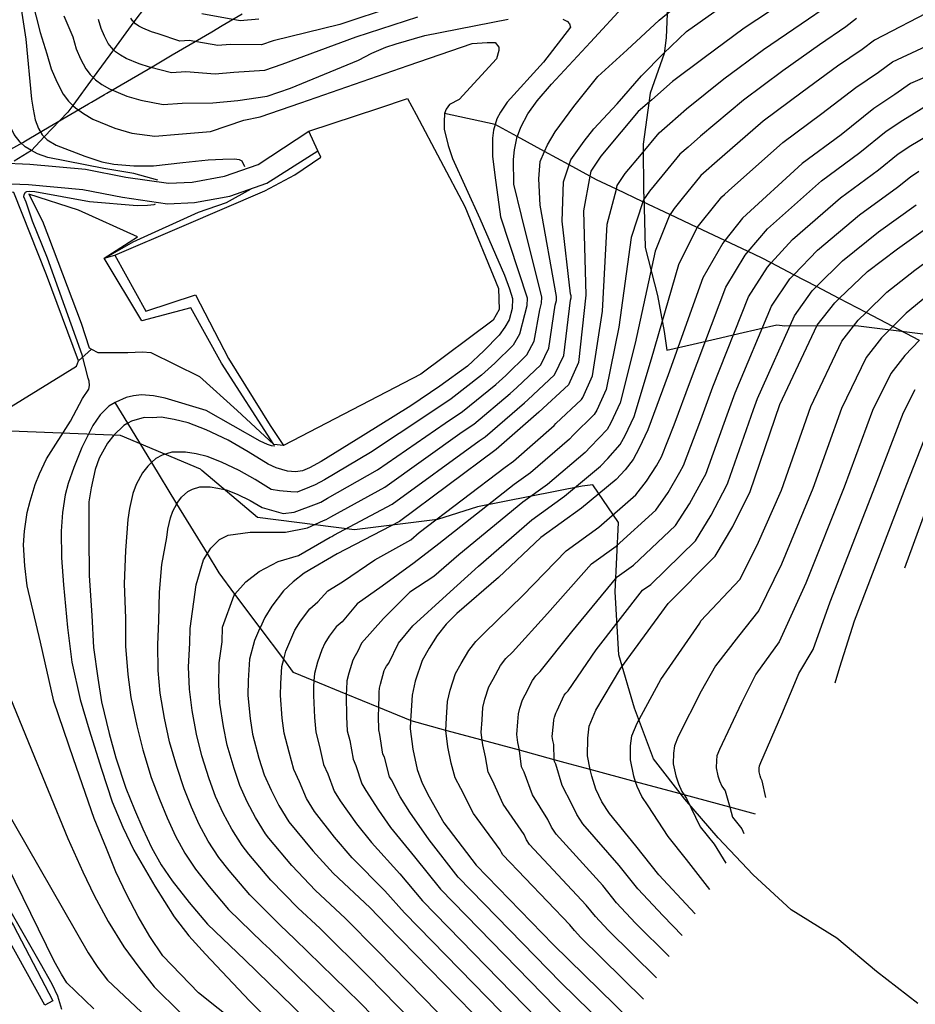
# Model space of a CAD drawing. Header units: metres. Extents: x -53000 to -50572, y -90750 to -89873.
# Tile 8 of 28: x -52357 to -52270, y -90401 to -90305. Entities that reach past the tile are written whole.
import ezdxf

# ---------------------------------------------------------------- set-up
doc = ezdxf.new("R2010")
doc.units = ezdxf.units.M
for name, color, linetype in [('2101000', 7, 'Continuous'), ('6110110', 7, 'Continuous'), ('6110120', 7, 'Continuous'), ('6301000', 7, 'Continuous'), ('7101000', 7, 'Continuous'), ('7102000', 7, 'Continuous'), ('7521000', 7, 'Continuous')]:
    doc.layers.add(name, color=color, linetype=linetype)
doc.layers.add('D-BMK-ROW', color=7, linetype='Continuous', lineweight=25, true_color=0xff8000)
picture_1 = doc.add_image_def('image1.tif', size_in_pixel=(4000, 3000))

msp = doc.modelspace()

# ---------------------------------------------------------------- linework, layer by layer
at = {"layer": '2101000'}
for points in [[(-52404.81, -90340.69, 45.47), (-52399.68, -90339.15, 46.5), (-52396.63, -90338.21, 47.29), (-52395.93, -90337.6, 47.63), (-52394.45, -90336, 47.75), (-52391.42, -90333.32, 48.09), (-52388.39, -90331.71, 48.88), (-52383.37, -90328.32, 49.68), (-52376.31, -90324.76, 50.59), (-52375.38, -90324.42, 50.72), (-52370.76, -90322.73, 51.39), (-52367.09, -90321.41, 51.85), (-52365.42, -90320.81, 52.07), (-52361.18, -90319.17, 52.98), (-52360.55, -90319.02, 53.13), (-52359.26, -90318.7, 53.43), (-52356.36, -90318.82, 54.23), (-52350.89, -90319.33, 54.57), (-52346.94, -90320.1, 55.02), (-52342.76, -90320.7, 56.28), (-52340.44, -90320.61, 56.84), (-52337.29, -90320.01, 57.07), (-52334, -90318.86, 58.55), (-52329.02, -90315.61, 59.89)], [(-52328.14, -90317.53, 59.89), (-52329.02, -90315.61, 59.89)], [(-52396.04, -90340.13, 47.2), (-52395.62, -90340, 47.29), (-52394.53, -90339.03, 47.63), (-52393.05, -90337.44, 47.75), (-52390.27, -90334.97, 48.09), (-52387.35, -90333.42, 48.88), (-52382.89, -90330.41, 49.59), (-52382.35, -90330.05, 49.68), (-52375.52, -90326.6, 50.59), (-52370.17, -90324.64, 51.39), (-52364.71, -90322.68, 52.07), (-52360.58, -90321.08, 52.98), (-52359.06, -90320.71, 53.43), (-52356.5, -90320.81, 54.23), (-52351.18, -90321.31, 54.57), (-52347.28, -90322.07, 55.02), (-52342.87, -90322.71, 56.28), (-52340.21, -90322.6, 56.84), (-52336.76, -90321.95, 57.07), (-52333.13, -90320.68, 58.55), (-52328.14, -90317.53, 59.89)]]:
    msp.add_polyline3d(points, dxfattribs=at)
at = {"layer": '6110110'}
for points in [[(-52348.02, -90327.76, 59.89), (-52344.98, -90333.25, 59.89), (-52340.13, -90331.62, 59.89), (-52336.89, -90337.89, 59.89), (-52332.81, -90344.43, 59.89), (-52331.51, -90346.4, 59.89)], [(-52386.63, -90376.99, 47.83), (-52383.83, -90382.55, 47.83), (-52383.46, -90384.58, 47.83), (-52382.48, -90386.59, 47.83), (-52381.85, -90387.28, 47.83), (-52372.44, -90395.19, 47.83), (-52361.59, -90388.7, 47.95), (-52360.87, -90388.77, 47.95), (-52357.97, -90393.46, 47.95), (-52354.11, -90400.83, 47.95)]]:
    msp.add_polyline3d(points, dxfattribs=at)
at = {"layer": '6110120'}
for points in [[(-52331.51, -90346.4, 59.89), (-52332.44, -90346.31, 57.61), (-52337.58, -90338.34, 57.61), (-52340.59, -90332.91, 57.61), (-52345.37, -90334.18, 57.61), (-52349.07, -90328.03, 57.5), (-52348.02, -90327.76, 59.89)], [(-52354.11, -90400.83, 47.95), (-52354.88, -90401.25, 45.18), (-52361.35, -90389.63, 45.18), (-52372.39, -90396.28, 45.18), (-52375.58, -90393.46, 45.18)]]:
    msp.add_polyline3d(points, dxfattribs=at)
at = {"layer": '6301000'}
for points in [[(-52329.02, -90315.61, 59.89), (-52322.17, -90313.35, 59.89), (-52319.34, -90312.39, 59.89), (-52318.52, -90313.97, 59.89), (-52313.75, -90322.98, 59.89), (-52310.44, -90331.02, 59.89), (-52310.38, -90333.07, 59.89), (-52310.96, -90334.11, 59.89), (-52318.04, -90339.41, 59.89), (-52331.51, -90346.4, 59.89)], [(-52363.03, -90344.52, 53.97), (-52358.19, -90342.58, 54.2), (-52351.77, -90338.64, 55.22), (-52351.59, -90338.12, 55.11), (-52354.71, -90329.66, 55.11), (-52357.92, -90321.61, 54.88), (-52358.94, -90321.44, 54.43), (-52359.25, -90321.35, 54.43), (-52362.78, -90322.73, 54.2), (-52366.71, -90324.42, 53.97)], [(-52350.3, -90336.95, 56.93), (-52351.59, -90338.12, 55.11)], [(-52350.3, -90336.95, 56.93), (-52349.7, -90337.3, 56.93), (-52346.74, -90337.28, 57.04), (-52345.31, -90337.22, 57.04), (-52344.49, -90337.29, 57.04), (-52339.72, -90339.65, 57.27), (-52336.05, -90342.98, 57.39), (-52332.44, -90346.31, 57.61)]]:
    msp.add_polyline3d(points, dxfattribs=at)
at = {"layer": '7101000'}
for points in [[(-52356.51, -90301.27, 60), (-52355.34, -90305.93, 60), (-52354.69, -90308.03, 60), (-52354.26, -90309.49, 60), (-52353.71, -90310.76, 60), (-52353.09, -90311.96, 60), (-52352.56, -90312.64, 60), (-52352.14, -90313.07, 60), (-52351.89, -90313.32, 60), (-52351.1, -90313.87, 60), (-52350.19, -90314.41, 60), (-52348.04, -90315.29, 60), (-52346.35, -90315.8, 60), (-52344.1, -90316.09, 60), (-52341.79, -90315.9, 60), (-52338.65, -90315.63, 60), (-52335.38, -90314.53, 60), (-52333.78, -90314.18, 60), (-52329.79, -90312.82, 60), (-52319.3, -90309.17, 60), (-52313.03, -90307.01, 60), (-52311.55, -90306.89, 60), (-52310.75, -90306.89, 60), (-52310.41, -90307.35, 60), (-52310.41, -90307.69, 60), (-52310.63, -90308.49, 60), (-52314.28, -90312.48, 60)], [(-52282.54, -90302.99, 70), (-52286.37, -90305.51, 70), (-52290.28, -90308.4, 70), (-52293.4, -90310.72, 70), (-52295.43, -90312.53, 70), (-52296.76, -90313.68, 70), (-52298.43, -90315.66, 70), (-52300.41, -90318.05, 70), (-52301.38, -90319.51, 70), (-52301.48, -90320.01, 70), (-52302.12, -90323.4, 70), (-52301.87, -90331.68, 70), (-52302.6, -90338.26, 70), (-52303.58, -90340.45, 70), (-52306.5, -90343.13, 70), (-52310.65, -90346.78, 70), (-52320.15, -90353.84, 70), (-52326.25, -90357.01, 70), (-52329.47, -90358.92, 70), (-52330.54, -90359.78, 70), (-52331.51, -90360.64, 70), (-52332.65, -90362.15, 70), (-52333.34, -90363.27, 70), (-52333.79, -90364.26, 70), (-52333.85, -90364.38, 70), (-52334.36, -90365.5, 70), (-52334.85, -90367.34, 70), (-52334.97, -90369.44, 70), (-52335.01, -90370.9, 70), (-52334.76, -90373.16, 70), (-52334.53, -90374.7, 70), (-52333.91, -90377.05, 70), (-52333.41, -90378.67, 70), (-52332.72, -90380.19, 70)], [(-52260.68, -90306.88, 80), (-52270.06, -90310.93, 80), (-52271.62, -90312.01, 80), (-52273.67, -90313.37, 80), (-52276.86, -90315.96, 80), (-52280.67, -90318.78, 80), (-52286.52, -90324.13, 80), (-52288.25, -90326.31, 80), (-52288.47, -90326.57, 80), (-52290.42, -90329.98, 80), (-52293.83, -90339.47, 80), (-52295.8, -90344.88, 80), (-52296.65, -90346.65, 80), (-52297.25, -90347.77, 80), (-52298.04, -90348.8, 80), (-52298.92, -90349.75, 80), (-52302.29, -90352.53, 80), (-52306.29, -90355.42, 80), (-52310.45, -90359.33, 80), (-52314.52, -90362.86, 80), (-52315.58, -90363.91, 80), (-52316.46, -90365.04, 80), (-52317.24, -90366.25, 80), (-52317.93, -90367.47, 80), (-52318.59, -90369.5, 80), (-52318.91, -90370.88, 80), (-52319.03, -90372.89, 80), (-52319.05, -90373.37, 80), (-52319.09, -90374.16, 80), (-52318.84, -90376.16, 80), (-52318.42, -90378.15, 80), (-52317.92, -90379.49, 80), (-52317.24, -90380.83, 80), (-52315.79, -90383.39, 80), (-52312.62, -90387.52, 80), (-52305.07, -90395.32, 80), (-52297.49, -90402.73, 80)], [(-52314.28, -90312.48, 60), (-52315.24, -90312.99, 60), (-52315.55, -90313.45, 60), (-52315.73, -90313.85, 60), (-52315.77, -90314.69, 60), (-52315.75, -90315.39, 60), (-52315.38, -90316.99, 60), (-52314.95, -90318.26, 60), (-52312.26, -90324.14, 60), (-52309.84, -90329.71, 60), (-52309.35, -90331.04, 60), (-52309.06, -90332, 60), (-52309.1, -90332.96, 60), (-52309.38, -90334.07, 60), (-52309.81, -90334.8, 60), (-52310.36, -90335.59, 60), (-52311.86, -90337.13, 60), (-52313.49, -90338.62, 60), (-52316.19, -90340.6, 60), (-52319.03, -90342.52, 60), (-52323.7, -90345.41, 60), (-52327.8, -90347.96, 60), (-52328.94, -90348.59, 60), (-52329.63, -90348.87, 60), (-52330.34, -90348.97, 60), (-52331.11, -90348.93, 60), (-52332.22, -90348.59, 60), (-52333, -90348.24, 60), (-52334.96, -90347.03, 60), (-52336.93, -90345.89, 60), (-52339.08, -90344.88, 60), (-52340.84, -90344.18, 60), (-52342.2, -90343.85, 60), (-52343.49, -90343.64, 60), (-52344.33, -90343.68, 60), (-52345.17, -90343.65, 60), (-52346.38, -90344.02, 60), (-52346.75, -90344.22, 60), (-52347.14, -90344.44, 60), (-52348.14, -90345.38, 60), (-52348.75, -90346.18, 60), (-52349.55, -90347.63, 60), (-52349.96, -90348.74, 60), (-52350.36, -90350.56, 60), (-52350.57, -90351.92, 60), (-52350.59, -90355.33, 60), (-52350.54, -90359.13, 60), (-52350.29, -90363.05, 60), (-52350.13, -90366.2, 60), (-52349.71, -90369.21, 60), (-52349.32, -90371.51, 60), (-52348.58, -90374.64, 60), (-52347.93, -90377, 60), (-52346.94, -90379.98, 60), (-52346.1, -90382.07, 60), (-52345.27, -90383.97, 60), (-52344.44, -90385.81, 60), (-52343.49, -90387.51, 60), (-52342.41, -90389.07, 60), (-52340.74, -90391.2, 60), (-52338.94, -90393.31, 60), (-52335.29, -90396.8, 60), (-52325.79, -90406.05, 60)], [(-52291.17, -90392.3, 90), (-52291.62, -90391.81, 90), (-52294.72, -90388.47, 90), (-52296.99, -90385.65, 90), (-52299.55, -90382.48, 90), (-52300.31, -90381.32, 90), (-52300.89, -90380.07, 90), (-52301.3, -90378.81, 90), (-52301.44, -90378.15, 90), (-52301.72, -90376.83, 90), (-52301.69, -90375.09, 90), (-52301.54, -90373.9, 90), (-52300.9, -90372.35, 90), (-52298.46, -90368.21, 90), (-52293.83, -90361.88, 90), (-52289.2, -90357.25, 90), (-52287.49, -90354.33, 90), (-52285.79, -90350.92, 90), (-52282.86, -90342.4, 90), (-52279.2, -90334.6, 90), (-52277.5, -90332.41, 90), (-52277.05, -90331.99, 90), (-52274.27, -90329.34, 90), (-52271.33, -90327.12, 90), (-52267.69, -90324.52, 90)], [(-52277.45, -90369.65, 100), (-52277, -90368.14, 100), (-52275.55, -90363.58, 100), (-52270.43, -90350.19, 100), (-52267.75, -90343.37, 100)], [(-52332.72, -90380.19, 70), (-52331.95, -90381.7, 70), (-52330.99, -90383.3, 70), (-52328.63, -90386.12, 70), (-52326.65, -90388.32, 70), (-52323, -90391.72, 70), (-52321.4, -90393.39, 70), (-52303.14, -90412.07, 70)], [(-52350.09, -90401.61, 50), (-52352.72, -90399.07, 50), (-52353.25, -90398.23, 50), (-52353.97, -90396.94, 50), (-52358.53, -90387.6, 50)]]:
    msp.add_polyline3d(points, dxfattribs=at)
at = {"layer": '7102000'}
for points in [[(-52343.8, -90320.39, 56), (-52346.18, -90319.73, 56), (-52349.1, -90319.24, 56), (-52354.59, -90318.19, 56), (-52355.6, -90317.82, 56), (-52356.2, -90317.49, 56), (-52356.81, -90317.14, 56), (-52357.32, -90316.66, 56), (-52357.89, -90315.91, 56), (-52358.14, -90315.37, 56), (-52358.34, -90314.74, 56), (-52358.45, -90314.02, 56), (-52358.58, -90312.75, 56), (-52358.54, -90308.15, 56), (-52358.88, -90303.2, 56)], [(-52357.27, -90303.17, 58), (-52356.74, -90306.58, 58), (-52356.18, -90312.45, 58), (-52356.03, -90313.43, 58), (-52355.85, -90314.5, 58), (-52355.52, -90315.33, 58), (-52355.14, -90315.95, 58), (-52354.94, -90316.16, 58), (-52354.66, -90316.46, 58), (-52353.77, -90316.96, 58), (-52350.98, -90318.03, 58), (-52349.3, -90318.61, 58), (-52348.12, -90318.84, 58), (-52346.16, -90318.98, 58), (-52344.24, -90319, 58), (-52341.35, -90318.65, 58), (-52338.9, -90318.41, 58), (-52337.44, -90318.35, 58), (-52336.31, -90318.31, 58), (-52335.85, -90318.38, 58), (-52335.57, -90318.51, 58), (-52335.32, -90319.06, 58)], [(-52320.67, -90303.37, 66), (-52325.99, -90305.14, 66), (-52332.5, -90306.73, 66), (-52333.65, -90307.14, 66), (-52336.73, -90307.09, 66), (-52337.95, -90307.2, 66), (-52340.73, -90306.71, 66), (-52341.65, -90306.78, 66), (-52343.77, -90306.06, 66), (-52344.44, -90305.86, 66), (-52345.3, -90305.5, 66), (-52345.67, -90305.29, 66), (-52345.99, -90305.07, 66), (-52346.16, -90304.89, 66), (-52346.25, -90304.8, 66), (-52346.47, -90304.52, 66)], [(-52310.92, -90414.42, 64), (-52324.03, -90400.98, 64), (-52330.38, -90394.77, 64), (-52331.84, -90393.41, 64), (-52334.81, -90390.44, 64), (-52336.84, -90388.04, 64), (-52337.84, -90386.77, 64), (-52338.87, -90385.19, 64), (-52339.76, -90383.56, 64), (-52340.53, -90381.85, 64), (-52341.23, -90380.06, 64), (-52341.97, -90377.87, 64), (-52342.66, -90375.46, 64), (-52343.15, -90373.14, 64), (-52343.58, -90370.68, 64), (-52343.77, -90368.46, 64), (-52343.82, -90365.92, 64), (-52343.71, -90363.58, 64), (-52343.66, -90360.79, 64), (-52343.41, -90358.06, 64), (-52342.95, -90355.41, 64), (-52342.82, -90354.59, 64), (-52342.58, -90353.5, 64), (-52342.33, -90352.83, 64), (-52341.94, -90352.11, 64), (-52341.86, -90351.96, 64), (-52341.49, -90351.48, 64), (-52340.89, -90350.92, 64), (-52340.43, -90350.67, 64), (-52339.7, -90350.44, 64), (-52339.2, -90350.46, 64), (-52338.7, -90350.44, 64), (-52337.93, -90350.57, 64), (-52337.11, -90350.76, 64), (-52336.05, -90351.18, 64), (-52334.76, -90351.79, 64), (-52333.58, -90352.48, 64), (-52331.54, -90353.07, 64), (-52330.46, -90352.93, 64), (-52328.28, -90352.13, 64), (-52327.86, -90351.96, 64), (-52327.18, -90351.58, 64), (-52322.28, -90348.78, 64), (-52315.67, -90344.22, 64), (-52313.97, -90343.07, 64), (-52310.69, -90340.42, 64), (-52309.72, -90339.53, 64), (-52307.65, -90337.53, 64), (-52306.93, -90336.18, 64), (-52306.38, -90333.11, 64), (-52306.21, -90332.45, 64), (-52306.19, -90331.87, 64), (-52308.2, -90323.85, 64), (-52308.95, -90320.79, 64), (-52308.97, -90318.38, 64), (-52308.87, -90317.42, 64), (-52308.6, -90316.11, 64), (-52308.59, -90316.08, 64), (-52308.25, -90315.2, 64), (-52307.57, -90313.9, 64), (-52306.65, -90312.63, 64), (-52305.25, -90310.98, 64), (-52301.42, -90306.86, 64), (-52297.94, -90303.08, 64)], [(-52307.75, -90414.23, 66), (-52323.16, -90398.45, 66), (-52327.92, -90393.75, 66), (-52330.11, -90391.71, 66), (-52332.75, -90389, 66), (-52334.89, -90386.46, 66), (-52335.56, -90385.61, 66), (-52336.57, -90384.02, 66), (-52337.41, -90382.43, 66), (-52338.15, -90380.79, 66), (-52338.79, -90379.06, 66), (-52339.49, -90376.81, 66), (-52340.03, -90374.7, 66), (-52340.44, -90372.39, 66), (-52340.71, -90370.27, 66), (-52340.8, -90368.09, 66), (-52340.67, -90365.78, 66), (-52340.64, -90364.35, 66), (-52340.07, -90360.05, 66), (-52339.35, -90357.62, 66), (-52338.96, -90357, 66), (-52338.63, -90356.47, 66), (-52337.77, -90355.61, 66), (-52336.91, -90355.18, 66), (-52334.76, -90354.9, 66), (-52332.61, -90354.9, 66), (-52331.32, -90354.9, 66), (-52329.16, -90354.47, 66), (-52327.6, -90353.75, 66), (-52327.32, -90353.64, 66), (-52326.87, -90353.39, 66), (-52321.57, -90350.47, 66), (-52314, -90345.07, 66), (-52312.86, -90344.31, 66), (-52309.3, -90341.32, 66), (-52308.65, -90340.73, 66), (-52306.29, -90338.51, 66), (-52305.49, -90336.87, 66), (-52304.88, -90332.64, 66), (-52304.76, -90332.2, 66), (-52304.75, -90331.81, 66), (-52306.35, -90322.86, 66), (-52306.5, -90320.28, 66), (-52306.35, -90318.56, 66), (-52305.92, -90317.58, 66), (-52305.63, -90316.92, 66), (-52304.9, -90315.66, 66), (-52303.06, -90313.17, 66), (-52300.7, -90310.25, 66), (-52297.82, -90307.63, 66), (-52294.69, -90304.72, 66), (-52292.38, -90302.81, 66)], [(-52304.58, -90414.04, 68), (-52322.28, -90395.92, 68), (-52325.46, -90392.74, 68), (-52328.38, -90390.01, 68), (-52330.69, -90387.56, 68), (-52332.94, -90384.88, 68), (-52333.27, -90384.46, 68), (-52334.26, -90382.86, 68), (-52335.07, -90381.31, 68), (-52335.78, -90379.73, 68), (-52336.35, -90378.05, 68), (-52337.01, -90375.76, 68), (-52337.39, -90373.93, 68), (-52337.73, -90371.65, 68), (-52337.84, -90369.85, 68), (-52337.82, -90367.71, 68), (-52337.51, -90365.64, 68), (-52337.48, -90364.21, 68), (-52336.34, -90361.06, 68), (-52336.26, -90360.97, 68), (-52335.19, -90359.77, 68), (-52333.9, -90358.76, 68), (-52332.03, -90357.76, 68), (-52330.02, -90357.19, 68), (-52326.92, -90355.38, 68), (-52326.78, -90355.32, 68), (-52326.56, -90355.2, 68), (-52320.86, -90352.15, 68), (-52312.32, -90345.93, 68), (-52311.76, -90345.54, 68), (-52307.9, -90342.23, 68), (-52307.57, -90341.93, 68), (-52304.94, -90339.48, 68), (-52304.04, -90337.57, 68), (-52303.37, -90332.16, 68), (-52303.32, -90331.94, 68), (-52303.31, -90331.75, 68), (-52303.37, -90331.55, 68), (-52304.2, -90324.43, 68), (-52304.06, -90320.56, 68), (-52303.5, -90318.9, 68), (-52303.34, -90318.41, 68), (-52302.05, -90316.59, 68), (-52301.09, -90315.37, 68), (-52298.8, -90312.91, 68), (-52296.43, -90310.17, 68), (-52294.27, -90307.98, 68), (-52292.01, -90305.84, 68), (-52287.43, -90302.56, 68)], [(-52302.15, -90410.14, 72), (-52319.65, -90392.21, 72), (-52321.56, -90390.06, 72), (-52324.77, -90386.82, 72), (-52326.49, -90384.8, 72), (-52328.48, -90382.27, 72), (-52329.24, -90380.99, 72), (-52329.95, -90379.38, 72), (-52330.49, -90378.16, 72), (-52330.95, -90376.47, 72), (-52331.44, -90374.59, 72), (-52331.62, -90373.11, 72), (-52331.79, -90370.89, 72), (-52331.76, -90369.73, 72), (-52331.66, -90368.05, 72), (-52331.48, -90367.35, 72), (-52331.27, -90366.57, 72), (-52330.8, -90365.4, 72), (-52330.39, -90364.51, 72), (-52329.84, -90363.62, 72), (-52328.93, -90362.41, 72), (-52328.15, -90361.73, 72), (-52327.16, -90360.63, 72), (-52325.72, -90359.77, 72), (-52322.56, -90357.62, 72), (-52319.03, -90355.64, 72), (-52318.21, -90354.94, 72), (-52309.78, -90348.51, 72), (-52308.98, -90347.93, 72), (-52304.99, -90344.45, 72), (-52304.81, -90344.26, 72), (-52302.31, -90341.91, 72), (-52302.19, -90341.69, 72), (-52301.24, -90339.58, 72), (-52300.26, -90333.24, 72), (-52299.78, -90324.72, 72), (-52298.89, -90321.28, 72), (-52298.8, -90320.92, 72), (-52298.02, -90319.75, 72), (-52296.44, -90317.84, 72), (-52294.71, -90315.77, 72), (-52293.65, -90314.85, 72), (-52292.02, -90313.4, 72), (-52288.36, -90310.48, 72), (-52284.47, -90307.6, 72), (-52280.77, -90305.06, 72), (-52278, -90303.17, 72)], [(-52353.03, -90304.3, 62), (-52352.16, -90306.34, 62), (-52351.82, -90307.51, 62), (-52351.38, -90308.52, 62), (-52350.88, -90309.48, 62), (-52350.45, -90310.03, 62), (-52350.15, -90310.34, 62), (-52349.92, -90310.57, 62), (-52349.29, -90311.01, 62), (-52348.56, -90311.44, 62), (-52346.84, -90312.15, 62), (-52345.49, -90312.56, 62), (-52343.29, -90312.99, 62), (-52341.44, -90312.84, 62), (-52338.42, -90312.82, 62), (-52335.98, -90312.6, 62), (-52333.1, -90312.18, 62), (-52330.81, -90311.37, 62), (-52324.14, -90308.63, 62), (-52322.85, -90307.94, 62), (-52321.47, -90307.37, 62), (-52320.46, -90307.02, 62), (-52317.65, -90306.21, 62), (-52309.49, -90304.61, 62)], [(-52333.92, -90304.62, 68), (-52335.76, -90304.79, 68), (-52339.49, -90304.08, 68)], [(-52267.69, -90303.61, 76), (-52273.59, -90306.68, 76), (-52274.81, -90307.59, 76), (-52277.22, -90309.22, 76), (-52280.67, -90311.78, 76), (-52284.51, -90314.63, 76), (-52289.27, -90318.77, 76), (-52290.08, -90319.49, 76), (-52290.61, -90319.95, 76), (-52292.45, -90322.21, 76), (-52293.24, -90323.16, 76), (-52293.63, -90323.75, 76), (-52293.64, -90323.76, 76), (-52295.1, -90327.35, 76), (-52297.05, -90336.36, 76), (-52298.52, -90342.23, 76), (-52299.42, -90344.17, 76), (-52299.78, -90344.84, 76), (-52301.43, -90346.53, 76), (-52301.95, -90347.1, 76), (-52305.63, -90350.23, 76), (-52308.04, -90351.97, 76), (-52314.33, -90357.13, 76), (-52316.77, -90359.25, 76), (-52319.12, -90360.77, 76), (-52321.7, -90363.35, 76), (-52323.86, -90365.79, 76), (-52324.21, -90366.56, 76), (-52324.49, -90367.01, 76), (-52324.7, -90367.45, 76), (-52325.09, -90368.72, 76), (-52325.29, -90369.46, 76), (-52325.34, -90370.3, 76), (-52325.35, -90370.77, 76), (-52325.35, -90370.89, 76), (-52325.32, -90373, 76), (-52325.26, -90374.38, 76), (-52325.02, -90375.32, 76), (-52324.67, -90377.16, 76), (-52324.4, -90377.77, 76), (-52323.83, -90379.57, 76), (-52323.45, -90380.21, 76), (-52322.2, -90382.14, 76), (-52321.01, -90383.83, 76), (-52318.68, -90386.72, 76), (-52316.13, -90389.87, 76), (-52303.61, -90402.73, 76)], [(-52318.36, -90304.43, 64), (-52324.4, -90306.38, 64), (-52331.66, -90309.05, 64), (-52333.38, -90309.66, 64), (-52336.36, -90309.85, 64), (-52338.19, -90310.01, 64), (-52341.08, -90309.77, 64), (-52342.47, -90309.88, 64), (-52344.63, -90309.31, 64), (-52345.64, -90309, 64), (-52346.93, -90308.47, 64), (-52347.48, -90308.15, 64), (-52347.95, -90307.82, 64), (-52348.15, -90307.61, 64), (-52348.35, -90307.41, 64), (-52348.67, -90307, 64), (-52349.04, -90306.28, 64), (-52349.38, -90305.52, 64), (-52349.63, -90304.64, 64)], [(-52304.12, -90304.61, 62), (-52303.75, -90304.8, 62), (-52303.71, -90304.82, 62), (-52303.47, -90305.08, 62), (-52303.37, -90305.4, 62), (-52306.04, -90308.83, 62), (-52309.6, -90312.75, 62), (-52310.25, -90313.74, 62), (-52310.6, -90314.39, 62), (-52310.76, -90314.93, 62), (-52310.93, -90315.5, 62), (-52311.04, -90316.27, 62), (-52311.03, -90318.05, 62), (-52310.79, -90319.91, 62), (-52310.23, -90323.99, 62), (-52307.62, -90331.93, 62), (-52307.65, -90332.71, 62), (-52307.88, -90333.59, 62), (-52308.37, -90335.49, 62), (-52309.01, -90336.56, 62), (-52310.79, -90338.33, 62), (-52312.09, -90339.52, 62), (-52315.08, -90341.83, 62), (-52317.35, -90343.37, 62), (-52322.99, -90347.1, 62), (-52327.49, -90349.77, 62), (-52328.4, -90350.27, 62), (-52328.96, -90350.5, 62), (-52330.16, -90350.96, 62), (-52330.78, -90350.93, 62), (-52331.88, -90350.83, 62), (-52332.7, -90350.72, 62), (-52334.27, -90349.75, 62), (-52335.85, -90348.84, 62), (-52337.57, -90348.03, 62), (-52338.98, -90347.47, 62), (-52340.06, -90347.21, 62), (-52341.1, -90347.04, 62), (-52341.77, -90347.07, 62), (-52342.44, -90347.05, 62), (-52343.4, -90347.34, 62), (-52344.01, -90347.68, 62), (-52344.41, -90348.05, 62), (-52344.81, -90348.43, 62), (-52345.31, -90349.07, 62), (-52345.94, -90350.23, 62), (-52346.27, -90351.12, 62), (-52346.59, -90352.57, 62), (-52346.76, -90353.66, 62), (-52347, -90356.7, 62), (-52347.1, -90359.96, 62), (-52347, -90363.32, 62), (-52346.97, -90366.06, 62), (-52346.74, -90368.84, 62), (-52346.45, -90371.1, 62), (-52345.87, -90373.89, 62), (-52345.3, -90376.23, 62), (-52344.46, -90378.93, 62), (-52343.66, -90381.07, 62), (-52342.9, -90382.91, 62), (-52342.1, -90384.68, 62), (-52341.18, -90386.35, 62), (-52340.13, -90387.92, 62), (-52338.79, -90389.62, 62), (-52336.88, -90391.87, 62), (-52333.57, -90395.1, 62), (-52332.84, -90395.78, 62), (-52324.91, -90403.52, 62)], [(-52275.36, -90304.55, 74), (-52276.41, -90305.38, 74), (-52278.99, -90307.14, 74), (-52282.57, -90309.69, 74), (-52286.44, -90312.55, 74), (-52290.64, -90316.08, 74), (-52291.87, -90317.17, 74), (-52292.66, -90317.86, 74), (-52294.44, -90320.02, 74), (-52295.63, -90321.46, 74), (-52296.22, -90322.33, 74), (-52296.28, -90322.52, 74), (-52297.44, -90326.03, 74), (-52298.65, -90334.8, 74), (-52299.88, -90340.91, 74), (-52300.81, -90342.93, 74), (-52301.05, -90343.38, 74), (-52303.12, -90345.4, 74), (-52303.47, -90345.78, 74), (-52307.3, -90349.08, 74), (-52308.91, -90350.24, 74), (-52316.27, -90356.04, 74), (-52318.69, -90357.9, 74), (-52321.85, -90360.2, 74), (-52324.29, -90361.92, 74), (-52325.76, -90363.67, 74), (-52326.34, -90364.18, 74), (-52327.02, -90365.09, 74), (-52327.44, -90365.76, 74), (-52327.75, -90366.43, 74), (-52328.18, -90367.65, 74), (-52328.48, -90368.75, 74), (-52328.52, -90369.47, 74), (-52328.55, -90370.01, 74), (-52328.57, -90370.89, 74), (-52328.47, -90373.05, 74), (-52328.35, -90374.49, 74), (-52327.98, -90375.89, 74), (-52327.58, -90377.66, 74), (-52327.17, -90378.57, 74), (-52326.54, -90380.28, 74), (-52325.96, -90381.24, 74), (-52324.35, -90383.47, 74), (-52322.89, -90385.32, 74), (-52320.12, -90388.39, 74), (-52317.89, -90391.04, 74), (-52302.88, -90406.43, 74)], [(-52298.63, -90404.61, 78), (-52304.34, -90399.02, 78), (-52314.38, -90388.7, 78), (-52317.23, -90385.05, 78), (-52319.12, -90382.33, 78), (-52320.06, -90380.82, 78), (-52320.93, -90379.18, 78), (-52321.12, -90378.86, 78), (-52321.62, -90376.96, 78), (-52321.76, -90376.66, 78), (-52322.05, -90374.74, 78), (-52322.17, -90374.27, 78), (-52322.18, -90372.94, 78), (-52322.16, -90372.09, 78), (-52322.13, -90370.88, 78), (-52322.12, -90370.59, 78), (-52322.1, -90370.17, 78), (-52322, -90369.8, 78), (-52321.64, -90368.47, 78), (-52321.54, -90368.25, 78), (-52321.4, -90368.03, 78), (-52321.18, -90367.73, 78), (-52320.24, -90365.76, 78), (-52318.83, -90364.07, 78), (-52315.54, -90361.06, 78), (-52312.39, -90358.23, 78), (-52307.16, -90353.69, 78), (-52303.96, -90351.38, 78), (-52300.44, -90348.42, 78), (-52299.73, -90347.67, 78), (-52298.52, -90346.3, 78), (-52298.04, -90345.41, 78), (-52297.16, -90343.56, 78), (-52295.44, -90337.92, 78), (-52292.76, -90328.66, 78), (-52291.05, -90325.16, 78), (-52290.96, -90325.03, 78), (-52290.85, -90324.87, 78), (-52290.46, -90324.39, 78), (-52288.57, -90322.04, 78), (-52288.3, -90321.81, 78), (-52287.89, -90321.45, 78), (-52282.59, -90316.7, 78), (-52278.77, -90313.87, 78), (-52275.44, -90311.3, 78), (-52273.22, -90309.8, 78), (-52271.82, -90308.81, 78), (-52264.19, -90305.25, 78)], [(-52296.23, -90400.66, 82), (-52302.38, -90394.61, 82), (-52303, -90393.95, 82), (-52303.45, -90393.38, 82), (-52310.01, -90386.51, 82), (-52310.16, -90386.28, 82), (-52310.28, -90386.03, 82), (-52312.89, -90382.47, 82), (-52314.14, -90380.03, 82), (-52314.68, -90378.96, 82), (-52315.07, -90377.54, 82), (-52315.41, -90375.94, 82), (-52315.61, -90374.35, 82), (-52315.6, -90374.32, 82), (-52315.54, -90373.09, 82), (-52315.44, -90371.48, 82), (-52315.18, -90370.38, 82), (-52314.65, -90368.75, 82), (-52314.1, -90367.78, 82), (-52313.35, -90366.5, 82), (-52312.65, -90365.6, 82), (-52311.8, -90364.76, 82), (-52308.05, -90361.1, 82), (-52303.8, -90356.71, 82), (-52300.6, -90354.4, 82), (-52296.98, -90351.25, 82), (-52295.93, -90349.91, 82), (-52294.96, -90348.4, 82), (-52294.48, -90347.5, 82), (-52293.21, -90344.39, 82), (-52291.63, -90340.06, 82), (-52288.17, -90330.9, 82), (-52286.27, -90327.74, 82), (-52285.97, -90327.39, 82), (-52284.07, -90325.18, 82), (-52278.8, -90320.45, 82), (-52275.03, -90317.67, 82), (-52272.47, -90315.6, 82), (-52270.83, -90314.51, 82), (-52267.93, -90312.71, 82)], [(-52294.97, -90398.58, 84), (-52299.69, -90393.91, 84), (-52300.93, -90392.58, 84), (-52301.84, -90391.45, 84), (-52307.39, -90385.51, 84), (-52307.7, -90385.04, 84), (-52307.93, -90384.54, 84), (-52309.99, -90381.56, 84), (-52311.03, -90379.23, 84), (-52311.44, -90378.42, 84), (-52311.72, -90376.92, 84), (-52311.98, -90375.73, 84), (-52312.03, -90375.28, 84), (-52312.13, -90374.54, 84), (-52312.04, -90373.29, 84), (-52311.96, -90372.09, 84), (-52311.77, -90371.26, 84), (-52311.37, -90370.04, 84), (-52310.96, -90369.31, 84), (-52310.23, -90367.96, 84), (-52309.71, -90367.28, 84), (-52309.07, -90366.66, 84), (-52305.65, -90362.88, 84), (-52301.31, -90358, 84), (-52298.91, -90356.27, 84), (-52295.03, -90352.75, 84), (-52293.82, -90351.01, 84), (-52292.67, -90349.03, 84), (-52292.31, -90348.36, 84), (-52290.62, -90343.89, 84), (-52289.44, -90340.64, 84), (-52285.93, -90331.83, 84), (-52284.08, -90328.91, 84), (-52283.71, -90328.5, 84), (-52281.62, -90326.22, 84), (-52276.93, -90322.12, 84), (-52273.19, -90319.38, 84), (-52271.28, -90317.83, 84), (-52270.05, -90317.01, 84), (-52265.8, -90314.48, 84)], [(-52293.71, -90396.5, 86), (-52297, -90393.21, 86), (-52298.86, -90391.21, 86), (-52300.22, -90389.52, 86), (-52304.78, -90384.5, 86), (-52305.24, -90383.8, 86), (-52305.59, -90383.05, 86), (-52307.1, -90380.64, 86), (-52307.93, -90378.43, 86), (-52308.2, -90377.89, 86), (-52308.38, -90376.31, 86), (-52308.39, -90376.27, 86), (-52308.55, -90375.52, 86), (-52308.65, -90374.72, 86), (-52308.54, -90373.5, 86), (-52308.49, -90372.69, 86), (-52308.36, -90372.14, 86), (-52308.1, -90371.33, 86), (-52307.82, -90370.84, 86), (-52307.12, -90369.42, 86), (-52306.77, -90368.97, 86), (-52306.35, -90368.55, 86), (-52303.26, -90364.65, 86), (-52298.81, -90359.29, 86), (-52297.21, -90358.14, 86), (-52293.09, -90354.25, 86), (-52291.71, -90352.12, 86), (-52290.37, -90349.66, 86), (-52290.13, -90349.21, 86), (-52288.04, -90343.39, 86), (-52287.25, -90341.23, 86), (-52283.69, -90332.75, 86), (-52281.89, -90330.08, 86), (-52281.49, -90329.66, 86), (-52279.17, -90327.26, 86), (-52275.07, -90323.79, 86), (-52271.36, -90321.09, 86), (-52270.08, -90320.06, 86), (-52269.26, -90319.52, 86)], [(-52334.05, -90404.65, 56), (-52339.82, -90400.04, 56), (-52343.31, -90396.43, 56), (-52344.59, -90394.53, 56), (-52345.75, -90392.57, 56), (-52346.86, -90390.43, 56), (-52347.93, -90388.19, 56), (-52348.86, -90385.91, 56), (-52350.04, -90382.95, 56), (-52352.09, -90377.11, 56), (-52353.99, -90371.45, 56), (-52355.31, -90365.68, 56), (-52356.61, -90360.17, 56), (-52356.86, -90358.18, 56), (-52356.97, -90356.14, 56), (-52356.87, -90354.81, 56), (-52356.61, -90352.98, 56), (-52356.33, -90351.87, 56), (-52355.83, -90350.21, 56), (-52355.41, -90349.19, 56), (-52354.73, -90347.71, 56), (-52352.38, -90344.01, 56), (-52351.2, -90341.8, 56), (-52350.59, -90340.89, 56), (-52350.52, -90340.53, 56), (-52350.54, -90340.11, 56), (-52350.63, -90339.79, 56), (-52351.22, -90337.53, 56), (-52354.63, -90328.05, 56), (-52356.1, -90324.4, 56), (-52356.72, -90322.56, 56), (-52356.93, -90322.02, 56), (-52356.91, -90321.79, 56), (-52356.77, -90321.57, 56), (-52356.65, -90321.5, 56), (-52356.37, -90321.48, 56), (-52355.88, -90321.5, 56), (-52350.51, -90322.49, 56), (-52345.85, -90322.89, 56), (-52344.84, -90322.86, 56), (-52344.19, -90322.79, 56), (-52344.04, -90322.71, 56)], [(-52334.7, -90321.27, 58), (-52337.13, -90322.62, 58), (-52339.87, -90323.57, 58), (-52346.25, -90326.46, 58), (-52348.26, -90327.61, 58), (-52348.64, -90327.84, 58)], [(-52292.45, -90394.41, 88), (-52294.31, -90392.51, 88), (-52296.79, -90389.84, 88), (-52298.61, -90387.58, 88), (-52302.16, -90383.49, 88), (-52302.77, -90382.56, 88), (-52303.24, -90381.56, 88), (-52304.2, -90379.73, 88), (-52304.83, -90377.63, 88), (-52304.96, -90377.36, 88), (-52304.97, -90377.2, 88), (-52305.03, -90375.7, 88), (-52305.12, -90375.31, 88), (-52305.17, -90374.91, 88), (-52305.04, -90373.7, 88), (-52305.02, -90373.3, 88), (-52304.95, -90373.02, 88), (-52304.82, -90372.62, 88), (-52304.68, -90372.37, 88), (-52304.01, -90370.88, 88), (-52303.83, -90370.66, 88), (-52303.62, -90370.45, 88), (-52300.86, -90366.43, 88), (-52296.32, -90360.58, 88), (-52295.52, -90360.01, 88), (-52291.14, -90355.75, 88), (-52289.6, -90353.22, 88), (-52288.08, -90350.29, 88), (-52287.96, -90350.06, 88), (-52285.45, -90342.89, 88), (-52285.05, -90341.81, 88), (-52281.45, -90333.68, 88), (-52279.69, -90331.24, 88), (-52279.27, -90330.83, 88), (-52276.72, -90328.3, 88), (-52273.2, -90325.45, 88), (-52269.52, -90322.81, 88)], [(-52289.73, -90389.92, 92), (-52292.02, -90386.97, 92), (-52293.83, -90384.71, 92), (-52295.78, -90381.73, 92), (-52296.39, -90380.81, 92), (-52296.85, -90379.81, 92), (-52297, -90379.36, 92), (-52297.18, -90378.8, 92), (-52297.52, -90377.21, 92), (-52297.49, -90375.83, 92), (-52297.37, -90374.87, 92), (-52296.86, -90373.63, 92), (-52294.52, -90369.34, 92), (-52290.72, -90363.83, 92), (-52290.62, -90363.59, 92), (-52286.8, -90359.54, 92), (-52285.1, -90356.18, 92), (-52282.71, -90350.77, 92), (-52279.84, -90342.59, 92), (-52276.8, -90336.19, 92), (-52275.21, -90334.13, 92), (-52274.42, -90333.36, 92), (-52272.38, -90331.39, 92), (-52269.63, -90329.22, 92), (-52266.43, -90326.88, 92)], [(-52267.92, -90331.31, 94), (-52270.49, -90333.44, 94), (-52271.8, -90334.73, 94), (-52272.92, -90335.85, 94), (-52274.4, -90337.77, 94), (-52276.82, -90342.79, 94), (-52279.64, -90350.63, 94), (-52282.71, -90358.03, 94), (-52284.94, -90362.58, 94), (-52286.93, -90365.1, 94), (-52289.18, -90368.01, 94), (-52290.57, -90370.48, 94), (-52292.82, -90374.91, 94), (-52293.2, -90375.85, 94), (-52293.29, -90376.56, 94), (-52293.31, -90377.6, 94), (-52293.06, -90378.79, 94), (-52292.81, -90379.55, 94), (-52292.46, -90380.3, 94), (-52292.23, -90380.65, 94), (-52292.01, -90380.99, 94), (-52290.67, -90383.77, 94), (-52289.31, -90385.46, 94), (-52288.17, -90387.34, 94)], [(-52269.2, -90336.09, 96), (-52270.64, -90337.57, 96), (-52272, -90339.35, 96), (-52273.79, -90342.98, 96), (-52276.57, -90350.48, 96), (-52280.33, -90359.88, 96), (-52282.95, -90365.63, 96), (-52285.21, -90368.8, 96), (-52286.63, -90371.62, 96), (-52288.78, -90376.19, 96), (-52289.03, -90376.82, 96), (-52289.09, -90377.29, 96), (-52289.11, -90377.99, 96), (-52288.94, -90378.78, 96), (-52288.77, -90379.28, 96), (-52288.54, -90379.78, 96), (-52288.24, -90380.25, 96), (-52287.78, -90381.85, 96), (-52287.51, -90382.83, 96), (-52286.6, -90383.96, 96), (-52286.4, -90384.43, 96)], [(-52284.25, -90380.89, 98), (-52284.62, -90379.27, 98), (-52284.73, -90379.02, 98), (-52284.81, -90378.77, 98), (-52284.9, -90378.37, 98), (-52284.89, -90378.03, 98), (-52284.86, -90377.79, 98), (-52284.73, -90377.48, 98), (-52282.69, -90372.75, 98), (-52281.41, -90369.7, 98), (-52281, -90368.74, 98), (-52279.61, -90366.41, 98), (-52277.94, -90361.73, 98), (-52273.5, -90350.33, 98), (-52270.77, -90343.18, 98), (-52269.6, -90340.93, 98)], [(-52332.34, -90346.47, 58), (-52332.67, -90346.45, 58), (-52333.08, -90346.32, 58), (-52333.79, -90345.98, 58), (-52339.08, -90342.96, 58), (-52343.09, -90341.77, 58), (-52344.23, -90341.54, 58), (-52345.42, -90341.45, 58), (-52346.19, -90341.53, 58), (-52346.91, -90341.7, 58), (-52347.94, -90342.15, 58), (-52347.99, -90342.18, 58), (-52348.61, -90342.54, 58), (-52349.45, -90343.39, 58), (-52350.19, -90344.43, 58), (-52351.26, -90346.61, 58), (-52352.06, -90348.56, 58), (-52352.61, -90350.13, 58), (-52352.89, -90351.23, 58), (-52353.15, -90352.97, 58), (-52353.28, -90354.8, 58), (-52353.25, -90357.4, 58), (-52353.07, -90360.07, 58), (-52352.67, -90364.25, 58), (-52352.25, -90367.65, 58), (-52351.41, -90371.3, 58), (-52350.54, -90374.27, 58), (-52349.33, -90378.14, 58), (-52348.28, -90381.33, 58), (-52347.24, -90383.8, 58), (-52346.17, -90386.07, 58), (-52344.11, -90389.59, 58), (-52342.2, -90392.61, 58), (-52340.78, -90394.46, 58), (-52339.13, -90396.26, 58), (-52334.85, -90400.84, 58), (-52328.1, -90407.49, 58)], [(-52268.1, -90351.48, 102), (-52270.65, -90358.43, 102)], [(-52359.9, -90367.28, 54), (-52356.5, -90375.52, 54), (-52352.62, -90384.93, 54), (-52351.16, -90388.19, 54), (-52350.04, -90390.51, 54), (-52348.69, -90393.05, 54), (-52347.15, -90395.54, 54), (-52345.68, -90397.53, 54), (-52344.17, -90399.47, 54), (-52341.6, -90401.99, 54)], [(-52359.05, -90381.5, 52), (-52350.64, -90396.14, 52), (-52349.68, -90397.56, 52), (-52348.74, -90398.8, 52), (-52344.9, -90402.42, 52)], [(-52358.21, -90392.1, 48), (-52355.34, -90397.15, 48), (-52354.2, -90399.17, 48), (-52353.65, -90400.34, 48), (-52353.26, -90401.64, 48)]]:
    msp.add_polyline3d(points, dxfattribs=at)
at = {"layer": '7521000'}
for points in [[(-52343.87, -90301.84, 68), (-52346.16, -90304.89, 66), (-52346.42, -90305.25, 65.74), (-52348.15, -90307.61, 64), (-52350.15, -90310.34, 62), (-52352.14, -90313.07, 60), (-52352.63, -90313.73, 59.61), (-52354.94, -90316.16, 58), (-52356.2, -90317.49, 56), (-52357.88, -90318.52, 54)], [(-52269.2, -90336.1, 96), (-52271.8, -90334.73, 94), (-52274.42, -90333.36, 92), (-52277.05, -90331.99, 90), (-52279.27, -90330.83, 88), (-52281.49, -90329.66, 86), (-52283.71, -90328.5, 84), (-52284.67, -90328, 83.13), (-52285.97, -90327.39, 82), (-52288.26, -90326.31, 80), (-52290.96, -90325.03, 78), (-52293.64, -90323.76, 76), (-52296.28, -90322.52, 74), (-52298.89, -90321.28, 72), (-52300.84, -90320.36, 70.51), (-52301.48, -90320.01, 70), (-52303.5, -90318.9, 68), (-52305.92, -90317.58, 66), (-52308.6, -90316.11, 64), (-52310.76, -90314.93, 62), (-52315.73, -90313.85, 60)], [(-52348.02, -90327.76, 59.89), (-52341.46, -90324.93, 59.89), (-52333.34, -90321.45, 59.89), (-52330.39, -90319.88, 59.89), (-52327.86, -90318.13, 59.89), (-52328.14, -90317.53, 59.89)], [(-52349.07, -90328.03, 57.5), (-52345.81, -90325.94, 57.1), (-52351.6, -90323.35, 56.7), (-52356.47, -90321.78, 56.59), (-52355.1, -90324.43, 56.59), (-52354.54, -90325.94, 56.59), (-52351.32, -90334.4, 56.93), (-52350.53, -90336.82, 56.93), (-52350.3, -90336.95, 56.93)], [(-52285.25, -90382.53, 97.27), (-52287.78, -90381.85, 96), (-52292.23, -90380.65, 94), (-52297, -90379.36, 92), (-52301.44, -90378.16, 90), (-52303.89, -90377.49, 88.61), (-52304.97, -90377.2, 88), (-52308.39, -90376.27, 86), (-52312.03, -90375.29, 84), (-52315.6, -90374.32, 82), (-52318.98, -90373.4, 80.05), (-52319.05, -90373.37, 80), (-52322.16, -90372.09, 78), (-52325.35, -90370.77, 76), (-52328.52, -90369.47, 74), (-52330.51, -90368.65, 72.81), (-52331.48, -90367.35, 72), (-52333.79, -90364.26, 70), (-52336.26, -90360.97, 68), (-52337.81, -90358.88, 66.92), (-52338.96, -90357, 66), (-52341.94, -90352.11, 64), (-52344.41, -90348.06, 62), (-52346.75, -90344.22, 60), (-52347.99, -90342.18, 58)]]:
    msp.add_polyline3d(points, dxfattribs=at)
at = {"layer": 'D-BMK-ROW'}
for points in [[(-52293.784, -90300.856, 65.077), (-52294.01, -90306.438, 67.28), (-52294.19, -90307.981, 67.938), (-52295.577, -90311.864, 69.576), (-52296.25, -90316.883, 71.677), (-52296.222, -90321.697, 73.757), (-52296.214, -90321.816, 73.807), (-52296.07, -90326.988, 75.191), (-52294.855, -90331.692, 76.903), (-52294.217, -90335.214, 78.323), (-52293.959, -90337.049, 79.078), (-52291.365, -90336.457, 80.251), (-52288.673, -90335.843, 82.951), (-52286.878, -90335.433, 84.292), (-52284.907, -90334.983, 85.165), (-52283.157, -90334.584, 87.015), (-52282.382, -90334.672, 87.628), (-52275.411, -90334.655, 92.113), (-52268.588, -90335.491, 96.011)], [(-52358.21, -90317.371, 57.178), (-52357.048, -90316.69, 58.1), (-52356.791, -90316.54, 58.316), (-52355.411, -90315.732, 58.4), (-52350.606, -90312.918, 61.52), (-52350.322, -90312.752, 61.75), (-52349.034, -90311.998, 61.823), (-52348.827, -90311.877, 61.996), (-52344.383, -90309.275, 64.923), (-52343.554, -90308.789, 65.563), (-52342.415, -90308.122, 65.642), (-52338.531, -90305.848, 68.242), (-52337.509, -90305.25, 68.287), (-52335.563, -90304.11, 69.194)], [(-52269.351, -90401.089, 94.48), (-52273.393, -90397.946, 94.932), (-52277.295, -90394.687, 95.203), (-52281.763, -90391.896, 94.812), (-52285.475, -90388.479, 94.761), (-52288.927, -90384.847, 94.447), (-52292.194, -90381.06, 93.892), (-52295.257, -90377.104, 93.072), (-52297.098, -90372.135, 91.538), (-52298.648, -90366.925, 89.35), (-52299.017, -90360.735, 86.5), (-52298.683, -90353.96, 82.736), (-52301.18, -90350.266, 78.938), (-52302.226, -90350.404, 78.369), (-52312.49, -90352.421, 73.463), (-52316.427, -90353.639, 71.997), (-52324.549, -90354.655, 68.512), (-52334.063, -90353.445, 64.802), (-52339.497, -90348.849, 62.956), (-52339.634, -90348.738, 62.907), (-52347.479, -90345.422, 60.215), (-52362.385, -90344.82, 53.985)]]:
    msp.add_polyline3d(points, dxfattribs=at)

# ---------------------------------------------------------------- pictures from other files: only their frames are drawn
image = msp.add_image(picture_1, insert=(-53000.125, -90749.875), size_in_units=(1000, 750))
image.dxf.flags = 7

doc.saveas('drawing.dxf')
